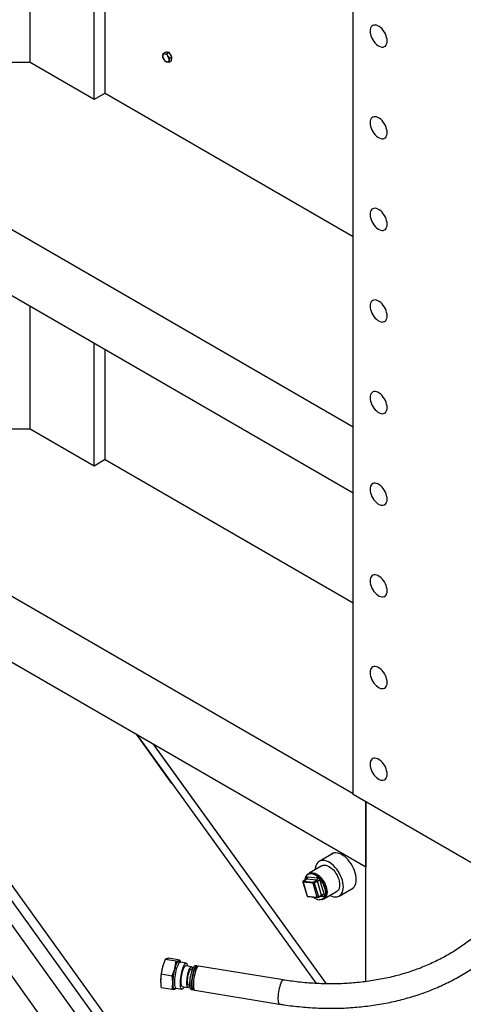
# Model space of a CAD drawing. Header units: millimetres. Extents: x 0 to 25230, y 0 to 17820.
# Tile 12 of 214: x 4123 to 4617, y 8630 to 9727. Entities that reach past the tile are written whole.
import ezdxf

# ---------------------------------------------------------------- set-up
doc = ezdxf.new("R2010")
doc.units = ezdxf.units.MM
doc.linetypes.add('SLD-Sólida', pattern=[0])
doc.layers.add('REFERÊNCIAS', color=9, linetype='SLD-Sólida')

msp = doc.modelspace()

# ---------------------------------------------------------------- linework, layer by layer
at = {"color": 7, "linetype": 'SLD-Sólida', "lineweight": 25, "ltscale": 30}
for p, q in [((4297.2, 8678.4), (4285, 8680.3)), ((4301.5, 8679.7), (4289.3, 8681.7)), ((4302.3, 8677.4), (4300.6, 8678.4)), ((4301.5, 8679.7), (4301.8, 8677.7)), ((4308.5, 8676.4), (4302.1, 8677.4)), ((4292.9, 8661.9), (4280.7, 8663.9)), ((4282.8, 8674.3), (4282.8, 8674.2)), ((4314.4, 8672.4), (4308, 8673.4)), ((4315.5, 8669.3), (4313.9, 8669.6)), ((4320.4, 8673.2), (4318.5, 8673.5)), ((4321.6, 8672.7), (4319.5, 8671.1)), ((4416.7, 8657.6), (4322.4, 8673)), ((4280, 8657.5), (4280, 8657.5)), ((4292.9, 8646.8), (4280.7, 8648.8)), ((4295.6, 8647.9), (4297.5, 8648.3)), ((4297.4, 8648.3), (4303.7, 8647.2)), ((4304.2, 8650.2), (4310.6, 8649.2)), ((4311, 8652), (4312.7, 8651.7)), ((4314.1, 8646.8), (4316.1, 8646.5)), ((4315.9, 8648.8), (4317.4, 8646.6)), ((4318, 8646.1), (4412.3, 8630.8))]:
    msp.add_line(p, q, dxfattribs=at)
at = {"color": 7, "linetype": 'SLD-Sólida', "lineweight": 25, "ltscale": 30, "flags": 128}
for points in [[(4295.6, 8647.9), (4295.4, 8647.9), (4294.9, 8648.1), (4294.5, 8648.6), (4294.1, 8649.6), (4293.9, 8650.8), (4293.7, 8652.3), (4293.6, 8654.1), (4293.7, 8656.1), (4293.8, 8658.2), (4294, 8660.5), (4294.3, 8662.8), (4294.7, 8665.2), (4295.2, 8667.5), (4295.7, 8669.6), (4296.3, 8671.7), (4296.9, 8673.5), (4297.5, 8675.1), (4298.2, 8676.4), (4298.8, 8677.5), (4299.4, 8678.1), (4300, 8678.5), (4300.5, 8678.4), (4300.6, 8678.4)], [(4300, 8678.9), (4299.5, 8678.6), (4299, 8678.1), (4298.4, 8677.3), (4297.8, 8676.2), (4297.3, 8675), (4296.7, 8673.5), (4296.2, 8671.8), (4295.7, 8670)], [(4297.4, 8648.3), (4296.9, 8648.5), (4296.5, 8649.1), (4296.2, 8650.1), (4296, 8651.3), (4295.8, 8652.9), (4295.8, 8654.7), (4295.8, 8656.6), (4296, 8658.8), (4296.2, 8661), (4296.5, 8663.3), (4296.9, 8665.6), (4297.4, 8667.8), (4297.9, 8669.9), (4298.5, 8671.8), (4299.1, 8673.5), (4299.8, 8674.9), (4300.4, 8676.1), (4301, 8676.9), (4301.6, 8677.3), (4302.1, 8677.4), (4302.1, 8677.4)], [(4301.4, 8677.9), (4301.3, 8678.2), (4300.9, 8678.7), (4300.5, 8678.9), (4300, 8678.9)], [(4306.2, 8649.9), (4306.1, 8649.8), (4305.5, 8648.6), (4304.9, 8647.8), (4304.3, 8647.3), (4303.8, 8647.2), (4303.3, 8647.5), (4302.9, 8648.1), (4302.5, 8649), (4302.3, 8650.3), (4302.2, 8651.8), (4302.1, 8653.6), (4302.2, 8655.6), (4302.3, 8657.7), (4302.5, 8660), (4302.9, 8662.3), (4303.3, 8664.5), (4303.8, 8666.8), (4304.3, 8668.8), (4304.9, 8670.8), (4305.5, 8672.5), (4306.1, 8673.9), (4306.7, 8675), (4307.4, 8675.8), (4307.9, 8676.3), (4308.5, 8676.4), (4309, 8676.2), (4309.4, 8675.6), (4309.7, 8674.6), (4309.9, 8673.4), (4310, 8673.1)], [(4282.8, 8674.2), (4282.7, 8674), (4282.2, 8672.2)], [(4304.2, 8650.2), (4304.1, 8650.3), (4303.7, 8650.6), (4303.3, 8651.4), (4303.1, 8652.4), (4303, 8653.7), (4302.9, 8655.3), (4303, 8657.1), (4303.1, 8659), (4303.3, 8661), (4303.7, 8663), (4304.1, 8665), (4304.5, 8666.9), (4305, 8668.6), (4305.6, 8670.2), (4306.1, 8671.4), (4306.7, 8672.4), (4307.2, 8673.1), (4307.7, 8673.4), (4308, 8673.4)], [(4312.7, 8651.7), (4312.5, 8651.2), (4311.9, 8650.2), (4311.4, 8649.5), (4310.9, 8649.2), (4310.4, 8649.2), (4310, 8649.6), (4309.7, 8650.3), (4309.5, 8651.4), (4309.3, 8652.7), (4309.3, 8654.2), (4309.3, 8656), (4309.5, 8657.9), (4309.7, 8659.9), (4310, 8662), (4310.4, 8663.9), (4310.9, 8665.8), (4311.4, 8667.6), (4311.9, 8669.1), (4312.5, 8670.4), (4313, 8671.4), (4313.6, 8672.1), (4314.1, 8672.4), (4314.5, 8672.4), (4314.9, 8672), (4315.2, 8671.3), (4315.5, 8670.2), (4315.6, 8669.3)], [(4311, 8652), (4310.7, 8652.2), (4310.4, 8652.7), (4310.2, 8653.6), (4310.1, 8654.8), (4310, 8656.2), (4310.1, 8657.8), (4310.3, 8659.5), (4310.5, 8661.3), (4310.9, 8663.1), (4311.3, 8664.8), (4311.7, 8666.3), (4312.2, 8667.5), (4312.7, 8668.6), (4313.2, 8669.2), (4313.6, 8669.6), (4313.9, 8669.6)], [(4314.1, 8646.8), (4314.1, 8646.8), (4313.7, 8647.1), (4313.3, 8647.7), (4313, 8648.6), (4312.8, 8649.9), (4312.7, 8651.4), (4312.6, 8653.1), (4312.7, 8655), (4312.9, 8657.1), (4313.1, 8659.2), (4313.5, 8661.3), (4313.9, 8663.4), (4314.4, 8665.5), (4314.9, 8667.4), (4315.4, 8669.1), (4316, 8670.6), (4316.6, 8671.8), (4317.2, 8672.7), (4317.8, 8673.3), (4318.3, 8673.5), (4318.5, 8673.5)], [(4317.1, 8647), (4316.5, 8646.6), (4316, 8646.5), (4315.6, 8646.8), (4315.2, 8647.4), (4314.9, 8648.3), (4314.7, 8649.6), (4314.6, 8651.1), (4314.6, 8652.8), (4314.6, 8654.7), (4314.8, 8656.7), (4315.1, 8658.9), (4315.4, 8661), (4315.8, 8663.1), (4316.3, 8665.2), (4316.8, 8667.1), (4317.4, 8668.8), (4317.9, 8670.3), (4318.5, 8671.5), (4319.1, 8672.4), (4319.7, 8673), (4320.2, 8673.2), (4320.7, 8673.1), (4321.1, 8672.7), (4321.2, 8672.4)], [(4315.9, 8648.8), (4315.8, 8648.8), (4315.5, 8649.5), (4315.3, 8650.6), (4315.1, 8651.9), (4315.1, 8653.4), (4315.1, 8655.1), (4315.3, 8657), (4315.5, 8659), (4315.8, 8661), (4316.2, 8663), (4316.7, 8664.8), (4317.2, 8666.5), (4317.7, 8668.1), (4318.2, 8669.3)], [(4320.2, 8670.6), (4319.6, 8669.3), (4319, 8667.7), (4318.5, 8665.9), (4318, 8663.9), (4317.5, 8661.8), (4317.1, 8659.6), (4316.8, 8657.5), (4316.6, 8655.4), (4316.5, 8653.4), (4316.5, 8651.5), (4316.6, 8649.9), (4316.7, 8648.5), (4317, 8647.4), (4317.3, 8646.7), (4317.7, 8646.2), (4318, 8646.1)], [(4322.4, 8673), (4321.9, 8672.9), (4321.3, 8672.5), (4320.8, 8671.7), (4320.2, 8670.6)], [(4293.5, 8654.3), (4293.5, 8652.7), (4293.6, 8651.2), (4293.8, 8650), (4294.1, 8648.9), (4294.4, 8648.2), (4294.8, 8647.6), (4295.2, 8647.4), (4295.7, 8647.4)], [(4414.5, 8655.3), (4413.9, 8653.9), (4413.3, 8652.3), (4412.8, 8650.5), (4412.3, 8648.5), (4411.8, 8646.4), (4411.4, 8644.3), (4411.2, 8642.1), (4410.9, 8640), (4410.8, 8638), (4410.8, 8636.2), (4410.9, 8634.6), (4411, 8633.2), (4411.3, 8632.1), (4411.6, 8631.3), (4412, 8630.9), (4412.3, 8630.8)], [(4416.7, 8657.6), (4416.2, 8657.5), (4415.7, 8657.1), (4415.1, 8656.4), (4414.5, 8655.3)], [(4295.7, 8647.4), (4296.2, 8647.7), (4296.6, 8648.1)]]:
    msp.add_lwpolyline(points, dxfattribs=at)
at = {"color": 7, "linetype": 'SLD-Sólida', "lineweight": 25, "ltscale": 900}
for centre, radius, start, end in [((4345.6, 8655.5), 65.6, 165.1928, 179.1149), ((4359.1, 8653.3), 65.6, 165.1928, 179.1149), ((4322.5, 8667.6), 4.62, 131.5174, 158.5661)]:
    msp.add_arc(centre, radius, start, end, dxfattribs=at)
at = {"color": 7, "linetype": 'SLD-Sólida', "lineweight": 25, "ltscale": 30}
for points, knots in [([(4412.3, 8630.8), (4414, 8630.5), (4419, 8629.7), (4427.2, 8628.6), (4436.9, 8627.6), (4446.5, 8626.8), (4456.2, 8626.3), (4465.8, 8626), (4475.3, 8626), (4484.8, 8626.3), (4494.2, 8626.9), (4503.6, 8627.7), (4512.8, 8628.8), (4522, 8630.1), (4531, 8631.7), (4540, 8633.6), (4548.8, 8635.7), (4557.5, 8638.1), (4566, 8640.7), (4574.4, 8643.6), (4582.6, 8646.8), (4590.7, 8650.2), (4598.5, 8653.8), (4606.2, 8657.7), (4613.7, 8661.8), (4621.1, 8666.2), (4628.2, 8670.7), (4635, 8675.5), (4641.7, 8680.5), (4648.1, 8685.8), (4654.3, 8691.2), (4660.3, 8696.8), (4666, 8702.7), (4671.5, 8708.7), (4676.7, 8714.9), (4681.6, 8721.2), (4686.3, 8727.8), (4690.7, 8734.5), (4694.9, 8741.3), (4698.7, 8748.3), (4702.3, 8755.5), (4705.6, 8762.8), (4708.6, 8770.2), (4711.3, 8777.7), (4713.7, 8785.4), (4715.9, 8793.2), (4717.7, 8801), (4719.2, 8809), (4720.4, 8817), (4721.4, 8825.1), (4722, 8833.3), (4722.2, 8840.2), (4722.3, 8844.4), (4722.3, 8845.9)], [0, 0, 0, 0, 0.010711, 0.030831, 0.050952, 0.071073, 0.091194, 0.111315, 0.131434, 0.151552, 0.171668, 0.191781, 0.211892, 0.232, 0.252103, 0.272202, 0.292295, 0.312382, 0.332461, 0.352533, 0.372595, 0.392648, 0.41269, 0.432721, 0.452739, 0.472745, 0.492736, 0.512714, 0.532677, 0.552625, 0.572559, 0.592478, 0.612384, 0.632276, 0.652155, 0.672023, 0.69188, 0.711729, 0.731571, 0.751407, 0.77124, 0.791071, 0.810902, 0.830734, 0.85057, 0.870411, 0.890259, 0.910116, 0.929983, 0.949861, 0.969751, 0.989654, 1, 1, 1, 1]), ([(4695.1, 8845.9), (4695.1, 8844.5), (4695, 8840.7), (4694.8, 8834.2), (4694.2, 8826.6), (4693.3, 8819.1), (4692.1, 8811.7), (4690.6, 8804.3), (4688.8, 8797), (4686.7, 8789.8), (4684.3, 8782.8), (4681.6, 8775.8), (4678.6, 8769), (4675.3, 8762.3), (4671.8, 8755.8), (4668, 8749.4), (4663.9, 8743.1), (4659.5, 8737.1), (4654.9, 8731.2), (4650, 8725.4), (4644.9, 8719.9), (4639.5, 8714.5), (4633.8, 8709.4), (4628, 8704.4), (4621.9, 8699.6), (4615.6, 8695.1), (4609, 8690.7), (4602.3, 8686.6), (4595.3, 8682.7), (4588.2, 8679.1), (4580.9, 8675.6), (4573.4, 8672.4), (4565.7, 8669.4), (4557.9, 8666.7), (4549.9, 8664.2), (4541.8, 8662), (4533.5, 8660), (4525.1, 8658.3), (4516.6, 8656.8), (4508, 8655.6), (4499.3, 8654.6), (4490.4, 8653.9), (4481.5, 8653.4), (4472.6, 8653.2), (4463.5, 8653.2), (4454.4, 8653.6), (4445.3, 8654.1), (4436.1, 8655), (4427.1, 8656), (4420.6, 8657), (4417.2, 8657.5), (4416.7, 8657.6)], [0, 0, 0, 0, 0.010753, 0.031784, 0.052827, 0.073891, 0.094975, 0.116078, 0.137199, 0.158337, 0.179488, 0.200651, 0.221824, 0.243002, 0.264183, 0.285363, 0.306538, 0.327705, 0.348862, 0.370006, 0.391134, 0.412246, 0.433339, 0.454413, 0.475467, 0.496501, 0.517515, 0.538511, 0.559487, 0.580446, 0.601388, 0.622315, 0.643227, 0.664126, 0.685014, 0.70589, 0.726757, 0.747616, 0.768468, 0.789313, 0.810153, 0.830988, 0.85182, 0.872648, 0.893473, 0.914297, 0.935119, 0.95594, 0.97676, 0.99648, 1, 1, 1, 1]), ([(4285, 8680.3), (4284.5, 8679), (4283.4, 8676.3), (4282.6, 8673.6), (4282.2, 8672.2)], [0, 0, 0, 0, 0.498963, 1, 1, 1, 1]), ([(4286.5, 8681.1), (4286.2, 8681), (4285.5, 8680.8), (4285.2, 8680.5), (4285, 8680.3)], [0, 0, 0, 0, 0.498791, 1, 1, 1, 1]), ([(4289.3, 8681.7), (4288.8, 8681.6), (4287.7, 8681.4), (4286.9, 8681.2), (4286.5, 8681.1)], [0, 0, 0, 0, 0.498963, 1, 1, 1, 1]), ([(4295.7, 8670), (4296, 8671.4), (4296.7, 8674.2), (4297, 8677), (4297.2, 8678.4)], [0, 0, 0, 0, 0.498791, 1, 1, 1, 1]), ([(4297.2, 8678.4), (4297.7, 8678.4), (4298.8, 8678.6), (4299.6, 8678.8), (4300, 8678.9)], [0, 0, 0, 0, 0.498963, 1, 1, 1, 1]), ([(4300, 8678.9), (4300.3, 8679), (4301, 8679.3), (4301.4, 8679.6), (4301.5, 8679.7)], [0, 0, 0, 0, 0.498791, 1, 1, 1, 1]), ([(4280.7, 8663.9), (4280.5, 8662.7), (4280.1, 8660.2), (4280.1, 8657.7), (4280, 8656.5)], [0, 0, 0, 0, 0.498963, 1, 1, 1, 1]), ([(4282.2, 8672.2), (4281.9, 8670.9), (4281.2, 8668.1), (4280.8, 8665.3), (4280.7, 8663.9)], [0, 0, 0, 0, 0.4987908, 1, 1, 1, 1]), ([(4292.9, 8661.9), (4293.4, 8663.3), (4294.5, 8665.9), (4295.3, 8668.7), (4295.7, 8670)], [0, 0, 0, 0, 0.498963, 1, 1, 1, 1]), ([(4280, 8656.5), (4280.1, 8655.2), (4280.1, 8652.6), (4280.5, 8650.1), (4280.7, 8648.8)], [0, 0, 0, 0, 0.51333, 1, 1, 1, 1]), ([(4293.5, 8654.3), (4293.5, 8655.6), (4293.4, 8658.1), (4293, 8660.7), (4292.9, 8661.9)], [0, 0, 0, 0, 0.51333, 1, 1, 1, 1]), ([(4292.9, 8646.8), (4293, 8648.1), (4293.4, 8650.5), (4293.5, 8653), (4293.5, 8654.3)], [0, 0, 0, 0, 0.498963, 1, 1, 1, 1]), ([(4295.7, 8647.4), (4295.3, 8647.3), (4294.5, 8647.1), (4293.4, 8646.9), (4292.9, 8646.8)], [0, 0, 0, 0, 0.498791, 1, 1, 1, 1]), ([(4297.2, 8648.2), (4297, 8648), (4296.7, 8647.8), (4296, 8647.5), (4295.7, 8647.4)], [0, 0, 0, 0, 0.498963, 1, 1, 1, 1])]:
    msp.add_open_spline(points, degree=3, knots=knots, dxfattribs=at)
at = {"layer": 'REFERÊNCIAS', "linetype": 'SLD-Sólida', "lineweight": 25, "ltscale": 30}
for p, q in [((4494.7, 8864.2), (4494.7, 9958.4)), ((4134.5, 9679.5), (4134.5, 9947)), ((4205.9, 9638.3), (4205.9, 9905.7)), ((4218.3, 9645.4), (4218.3, 9898.6)), ((4282.4, 9685), (4282.5, 9687.1)), ((4283.9, 9682.6), (4282.4, 9685)), ((4282.5, 9687.1), (4282.9, 9689.4)), ((4282.9, 9689.4), (4285.6, 9690.9)), ((4282.9, 9689.4), (4284.7, 9689.1)), ((4287.5, 9690.7), (4285.6, 9690.9)), ((4286.7, 9689), (4289.4, 9690.5)), ((4286.7, 9689), (4288.2, 9686.6)), ((4289.4, 9690.5), (4287.5, 9690.7)), ((4288.2, 9686.6), (4290, 9684.3)), ((4291, 9688.2), (4289.4, 9690.5)), ((4290, 9684.3), (4289.5, 9682)), ((4290, 9684.3), (4292.6, 9685.8)), ((4292.6, 9685.8), (4291, 9688.2)), ((4292.1, 9681.4), (4292.3, 9683.6)), ((4292.3, 9683.6), (4292.6, 9685.8)), ((4292.5, 9684.8), (4292.5, 9684.8)), ((4134.5, 9679.5), (4100.5, 9679.5)), ((4205.9, 9638.3), (4134.5, 9679.5)), ((4285.6, 9680.3), (4283.9, 9682.6)), ((4287.4, 9680), (4285.6, 9680.3)), ((4289.5, 9682), (4289.4, 9679.9)), ((4289.4, 9679.9), (4292.1, 9681.4)), ((4218.3, 9645.4), (4205.9, 9638.3)), ((4218.3, 9645.4), (4494.7, 9485.8)), ((4034.4, 9539.3), (4494.7, 9273.5)), ((3594.5, 9482.9), (4456.3, 8288.6)), ((3594.5, 9465.5), (4452.4, 8276.6)), ((4034.4, 9465.8), (4494.7, 9200.1)), ((4134.5, 9271.2), (4134.5, 9408)), ((4205.9, 9230), (4205.9, 9366.8)), ((4218.3, 9237.1), (4218.3, 9359.7)), ((4134.5, 9271.2), (4100.5, 9271.2)), ((4205.9, 9230), (4134.5, 9271.2)), ((4218.3, 9237.1), (4205.9, 9230)), ((4218.3, 9237.1), (4494.7, 9077.5)), ((4034.4, 9131), (4494.7, 8865.3)), ((4034.4, 9057.5), (4508.9, 8783.6)), ((4253, 8931.3), (4453.4, 8653.7)), ((4253, 8931.3), (4453.4, 8653.7)), ((4292.7, 8876.4), (4253, 8931.3)), ((4271.5, 8920.7), (4464.4, 8653.3)), ((4464.8, 8653.3), (4272.1, 8920.3)), ((4664.4, 8766.2), (4494.7, 8864.2)), ((4508.9, 8655.7), (4508.9, 8856.1)), ((4508.9, 8856.1), (4508.9, 8783.6)), ((4472.8, 8798.9), (4456.8, 8789.7)), ((4459.7, 8784.7), (4445.5, 8776.5)), ((4444.1, 8775.4), (4443.9, 8775)), ((4444.7, 8775.6), (4444.3, 8775.4)), ((4080.5, 8765.2), (4314.1, 8441.5)), ((4438.6, 8766.6), (4443.2, 8751.1)), ((4450, 8765.3), (4438.9, 8766.5)), ((4438.9, 8766.5), (4443.5, 8751)), ((4442.6, 8769.8), (4439.1, 8767.7)), ((4439.3, 8767.8), (4442.8, 8769.8)), ((4439.3, 8767.8), (4450.4, 8766.7)), ((4442.6, 8769.8), (4442.6, 8769.9)), ((4442.8, 8769.9), (4442.6, 8769.9)), ((4454, 8768.7), (4442.8, 8769.8)), ((4443.7, 8772.4), (4454.8, 8771.3)), ((4454.6, 8749.9), (4450, 8765.3)), ((4450.4, 8766.7), (4454, 8768.7)), ((4451.3, 8765.7), (4454.9, 8767.7)), ((4451.3, 8765.7), (4455.9, 8750.2)), ((4459.5, 8752.2), (4454.9, 8767.7)), ((4457.6, 8768.4), (4462.2, 8752.9)), ((4455.8, 8749.4), (4459.3, 8751.4)), ((4455.9, 8750.2), (4459.5, 8752.2)), ((4462, 8747.9), (4476.2, 8756.1)), ((4479.1, 8751.1), (4495, 8760.3)), ((4053.8, 8745), (4290.8, 8416.5)), ((4443.5, 8751), (4454.6, 8749.9)), ((4444.1, 8750.4), (4455.2, 8749.3)), ((4461, 8750.4), (4458, 8750.7)), ((4459.9, 8747.2), (4460.3, 8747.3)), ((4460.4, 8747.5), (4460.8, 8747.7))]:
    msp.add_line(p, q, dxfattribs=at)
at = {"layer": 'REFERÊNCIAS', "linetype": 'SLD-Sólida', "lineweight": 25, "ltscale": 30, "flags": 128}
for points in [[(4513.5, 9714.4), (4513.6, 9712.5), (4514, 9710.5), (4514.6, 9708.5), (4515.5, 9706.5), (4516.6, 9704.5), (4517.8, 9702.7), (4519.2, 9701), (4520.7, 9699.6), (4522.2, 9698.4), (4523.8, 9697.5), (4525.4, 9696.9), (4526.9, 9696.6), (4528.2, 9696.7), (4529.5, 9697.1), (4530.6, 9697.8), (4531.4, 9698.8), (4532, 9700.1), (4532.4, 9701.6), (4532.6, 9703.4), (4532.4, 9705.3), (4532, 9707.3), (4531.4, 9709.3), (4530.6, 9711.3), (4529.5, 9713.3), (4528.2, 9715.1), (4526.9, 9716.8), (4525.4, 9718.2), (4523.8, 9719.4), (4522.2, 9720.3), (4520.7, 9720.9), (4519.2, 9721.2), (4517.8, 9721.1), (4516.6, 9720.7), (4515.5, 9720), (4514.6, 9719), (4514, 9717.7), (4513.6, 9716.1), (4513.5, 9714.4)], [(4513.5, 9612.3), (4513.6, 9610.5), (4514, 9608.5), (4514.6, 9606.4), (4515.5, 9604.4), (4516.6, 9602.5), (4517.8, 9600.6), (4519.2, 9598.9), (4520.7, 9597.5), (4522.2, 9596.3), (4523.8, 9595.4), (4525.4, 9594.8), (4526.9, 9594.5), (4528.2, 9594.6), (4529.5, 9595), (4530.6, 9595.7), (4531.4, 9596.7), (4532, 9598), (4532.4, 9599.6), (4532.6, 9601.3), (4532.4, 9603.2), (4532, 9605.2), (4531.4, 9607.2), (4530.6, 9609.3), (4529.5, 9611.2), (4528.2, 9613), (4526.9, 9614.7), (4525.4, 9616.2), (4523.8, 9617.4), (4522.2, 9618.3), (4520.7, 9618.9), (4519.2, 9619.1), (4517.8, 9619.1), (4516.6, 9618.7), (4515.5, 9617.9), (4514.6, 9616.9), (4514, 9615.6), (4513.6, 9614.1), (4513.5, 9612.3)], [(4513.5, 9510.3), (4513.6, 9508.4), (4514, 9506.4), (4514.6, 9504.4), (4515.5, 9502.3), (4516.6, 9500.4), (4517.8, 9498.5), (4519.2, 9496.9), (4520.7, 9495.4), (4522.2, 9494.2), (4523.8, 9493.3), (4525.4, 9492.7), (4526.9, 9492.5), (4528.2, 9492.5), (4529.5, 9492.9), (4530.6, 9493.6), (4531.4, 9494.7), (4532, 9496), (4532.4, 9497.5), (4532.6, 9499.3), (4532.4, 9501.1), (4532, 9503.1), (4531.4, 9505.2), (4530.6, 9507.2), (4529.5, 9509.1), (4528.2, 9511), (4526.9, 9512.6), (4525.4, 9514.1), (4523.8, 9515.3), (4522.2, 9516.2), (4520.7, 9516.8), (4519.2, 9517.1), (4517.8, 9517), (4516.6, 9516.6), (4515.5, 9515.9), (4514.6, 9514.9), (4514, 9513.6), (4513.6, 9512), (4513.5, 9510.3)], [(4513.5, 9408.2), (4513.6, 9406.3), (4514, 9404.3), (4514.6, 9402.3), (4515.5, 9400.3), (4516.6, 9398.3), (4517.8, 9396.5), (4519.2, 9394.8), (4520.7, 9393.4), (4522.2, 9392.2), (4523.8, 9391.3), (4525.4, 9390.7), (4526.9, 9390.4), (4528.2, 9390.5), (4529.5, 9390.9), (4530.6, 9391.6), (4531.4, 9392.6), (4532, 9393.9), (4532.4, 9395.4), (4532.6, 9397.2), (4532.4, 9399.1), (4532, 9401.1), (4531.4, 9403.1), (4530.6, 9405.1), (4529.5, 9407.1), (4528.2, 9408.9), (4526.9, 9410.6), (4525.4, 9412), (4523.8, 9413.2), (4522.2, 9414.1), (4520.7, 9414.7), (4519.2, 9415), (4517.8, 9414.9), (4516.6, 9414.5), (4515.5, 9413.8), (4514.6, 9412.8), (4514, 9411.5), (4513.6, 9409.9), (4513.5, 9408.2)], [(4513.5, 9306.1), (4513.6, 9304.2), (4514, 9302.3), (4514.6, 9300.2), (4515.5, 9298.2), (4516.6, 9296.2), (4517.8, 9294.4), (4519.2, 9292.7), (4520.7, 9291.3), (4522.2, 9290.1), (4523.8, 9289.2), (4525.4, 9288.6), (4526.9, 9288.3), (4528.2, 9288.4), (4529.5, 9288.8), (4530.6, 9289.5), (4531.4, 9290.5), (4532, 9291.8), (4532.4, 9293.4), (4532.6, 9295.1), (4532.4, 9297), (4532, 9299), (4531.4, 9301), (4530.6, 9303), (4529.5, 9305), (4528.2, 9306.8), (4526.9, 9308.5), (4525.4, 9310), (4523.8, 9311.2), (4522.2, 9312.1), (4520.7, 9312.7), (4519.2, 9312.9), (4517.8, 9312.9), (4516.6, 9312.5), (4515.5, 9311.7), (4514.6, 9310.7), (4514, 9309.4), (4513.6, 9307.9), (4513.5, 9306.1)], [(4513.5, 9204.1), (4513.6, 9202.2), (4514, 9200.2), (4514.6, 9198.2), (4515.5, 9196.1), (4516.6, 9194.2), (4517.8, 9192.3), (4519.2, 9190.7), (4520.7, 9189.2), (4522.2, 9188), (4523.8, 9187.1), (4525.4, 9186.5), (4526.9, 9186.3), (4528.2, 9186.3), (4529.5, 9186.7), (4530.6, 9187.4), (4531.4, 9188.5), (4532, 9189.8), (4532.4, 9191.3), (4532.6, 9193), (4532.4, 9194.9), (4532, 9196.9), (4531.4, 9199), (4530.6, 9201), (4529.5, 9202.9), (4528.2, 9204.8), (4526.9, 9206.4), (4525.4, 9207.9), (4523.8, 9209.1), (4522.2, 9210), (4520.7, 9210.6), (4519.2, 9210.9), (4517.8, 9210.8), (4516.6, 9210.4), (4515.5, 9209.7), (4514.6, 9208.7), (4514, 9207.4), (4513.6, 9205.8), (4513.5, 9204.1)], [(4513.5, 9102), (4513.6, 9100.1), (4514, 9098.1), (4514.6, 9096.1), (4515.5, 9094.1), (4516.6, 9092.1), (4517.8, 9090.3), (4519.2, 9088.6), (4520.7, 9087.2), (4522.2, 9086), (4523.8, 9085.1), (4525.4, 9084.5), (4526.9, 9084.2), (4528.2, 9084.2), (4529.5, 9084.6), (4530.6, 9085.4), (4531.4, 9086.4), (4532, 9087.7), (4532.4, 9089.2), (4532.6, 9091), (4532.4, 9092.9), (4532, 9094.9), (4531.4, 9096.9), (4530.6, 9098.9), (4529.5, 9100.9), (4528.2, 9102.7), (4526.9, 9104.4), (4525.4, 9105.8), (4523.8, 9107), (4522.2, 9107.9), (4520.7, 9108.5), (4519.2, 9108.8), (4517.8, 9108.7), (4516.6, 9108.3), (4515.5, 9107.6), (4514.6, 9106.6), (4514, 9105.3), (4513.6, 9103.7), (4513.5, 9102)], [(4513.5, 8999.9), (4513.6, 8998), (4514, 8996.1), (4514.6, 8994), (4515.5, 8992), (4516.6, 8990), (4517.8, 8988.2), (4519.2, 8986.5), (4520.7, 8985.1), (4522.2, 8983.9), (4523.8, 8983), (4525.4, 8982.4), (4526.9, 8982.1), (4528.2, 8982.2), (4529.5, 8982.6), (4530.6, 8983.3), (4531.4, 8984.3), (4532, 8985.6), (4532.4, 8987.2), (4532.6, 8988.9), (4532.4, 8990.8), (4532, 8992.8), (4531.4, 8994.8), (4530.6, 8996.8), (4529.5, 8998.8), (4528.2, 9000.6), (4526.9, 9002.3), (4525.4, 9003.8), (4523.8, 9005), (4522.2, 9005.9), (4520.7, 9006.5), (4519.2, 9006.7), (4517.8, 9006.7), (4516.6, 9006.3), (4515.5, 9005.5), (4514.6, 9004.5), (4514, 9003.2), (4513.6, 9001.7), (4513.5, 8999.9)], [(4513.5, 8897.9), (4513.6, 8896), (4514, 8894), (4514.6, 8892), (4515.5, 8889.9), (4516.6, 8888), (4517.8, 8886.1), (4519.2, 8884.5), (4520.7, 8883), (4522.2, 8881.8), (4523.8, 8880.9), (4525.4, 8880.3), (4526.9, 8880), (4528.2, 8880.1), (4529.5, 8880.5), (4530.6, 8881.2), (4531.4, 8882.3), (4532, 8883.6), (4532.4, 8885.1), (4532.6, 8886.8), (4532.4, 8888.7), (4532, 8890.7), (4531.4, 8892.8), (4530.6, 8894.8), (4529.5, 8896.7), (4528.2, 8898.6), (4526.9, 8900.2), (4525.4, 8901.7), (4523.8, 8902.9), (4522.2, 8903.8), (4520.7, 8904.4), (4519.2, 8904.7), (4517.8, 8904.6), (4516.6, 8904.2), (4515.5, 8903.5), (4514.6, 8902.5), (4514, 8901.1), (4513.6, 8899.6), (4513.5, 8897.9)], [(4491.7, 8758.4), (4492.4, 8758.6), (4493.8, 8759.4), (4495.1, 8760.4), (4496.2, 8761.7), (4497, 8763.3), (4497.6, 8765.2), (4498, 8767.2), (4498.1, 8769.5), (4498, 8771.8), (4497.6, 8774.3), (4497, 8776.9), (4496.2, 8779.4), (4495.1, 8782), (4493.8, 8784.5), (4492.4, 8786.9), (4490.7, 8789.2), (4489, 8791.4), (4487.1, 8793.3), (4485.2, 8795), (4483.2, 8796.4), (4481.2, 8797.6), (4479.2, 8798.4), (4477.3, 8799), (4475.4, 8799.2), (4473.7, 8799.1), (4472.1, 8798.7), (4470.6, 8797.9), (4469.4, 8796.9)], [(4468.7, 8751.8), (4468.9, 8751.7), (4470.9, 8750.9), (4472.8, 8750.3), (4474.6, 8750.1), (4476.4, 8750.2), (4478, 8750.6), (4479.4, 8751.3), (4480.7, 8752.4), (4481.7, 8753.7), (4482.6, 8755.3), (4483.2, 8757.1), (4483.5, 8759.1), (4483.7, 8761.3), (4483.5, 8763.7), (4483.2, 8766.1), (4482.6, 8768.6), (4481.7, 8771.2), (4480.7, 8773.7), (4479.4, 8776.2), (4478, 8778.6), (4476.4, 8780.9), (4474.6, 8783), (4472.8, 8784.9), (4470.9, 8786.5), (4468.9, 8788), (4467, 8789.1), (4465, 8789.9), (4463.1, 8790.5), (4461.2, 8790.7), (4459.5, 8790.6), (4457.9, 8790.2), (4456.5, 8789.5), (4455.2, 8788.4), (4454.2, 8787.1), (4453.3, 8785.5), (4452.7, 8783.7), (4452.3, 8781.7), (4452.2, 8780.4)], [(4459.7, 8784.7), (4459.9, 8784.8), (4461.2, 8785.3), (4462.7, 8785.5), (4464.3, 8785.3), (4465.9, 8784.8), (4467.6, 8784), (4469.3, 8783), (4471, 8781.6), (4472.6, 8780.1), (4474.1, 8778.3), (4475.5, 8776.3), (4476.7, 8774.2), (4477.7, 8772.1), (4478.6, 8769.9), (4479.1, 8767.7), (4479.5, 8765.6), (4479.6, 8763.5), (4479.5, 8761.7), (4479.1, 8760), (4478.5, 8758.5), (4477.6, 8757.3), (4476.5, 8756.3), (4476.2, 8756.1)], [(4441, 8768.8), (4441.1, 8769.7), (4441.4, 8771.4), (4442, 8772.9), (4442.9, 8774.1), (4443.9, 8775.1), (4445.1, 8775.7), (4446.5, 8776.1), (4448, 8776.1), (4449.7, 8775.8), (4451.3, 8775.1), (4453, 8774.2), (4454.7, 8772.9), (4456.4, 8771.4), (4457.9, 8769.7), (4459.3, 8767.8), (4460.6, 8765.8), (4461.7, 8763.7), (4462.5, 8761.5), (4463.2, 8759.3), (4463.6, 8757.1), (4463.8, 8755.1), (4463.7, 8753.2), (4463.3, 8751.5), (4462.7, 8750), (4461.9, 8748.7), (4460.9, 8747.8), (4459.6, 8747.1), (4458.2, 8746.8), (4456.7, 8746.8), (4456.7, 8746.8)], [(4444.1, 8775.4), (4444.6, 8775.9), (4445.8, 8776.7), (4447.1, 8777.1), (4448.6, 8777.3), (4450.1, 8777.1), (4451.8, 8776.7), (4453.5, 8775.9), (4455.2, 8774.8), (4456.9, 8773.5), (4458.5, 8771.9), (4460, 8770.1), (4461.3, 8768.1), (4462.6, 8766.1), (4463.6, 8763.9), (4464.4, 8761.7), (4465, 8759.5), (4465.4, 8757.4), (4465.5, 8755.4), (4465.3, 8753.5), (4464.9, 8751.8), (4464.3, 8750.3), (4463.5, 8749.1), (4462.4, 8748.2), (4461.2, 8747.5), (4460.3, 8747.3)], [(4444.7, 8775.6), (4445.5, 8775.9), (4446.9, 8776.3), (4448.4, 8776.3), (4450, 8776), (4451.7, 8775.3), (4453.4, 8774.4), (4455.1, 8773.1), (4456.7, 8771.7), (4458.3, 8769.9), (4459.7, 8768), (4460.9, 8766), (4462, 8763.9), (4462.9, 8761.7), (4463.6, 8759.5), (4464, 8757.3), (4464.1, 8755.3), (4464, 8753.4), (4463.7, 8751.7), (4463.1, 8750.2), (4462.3, 8748.9), (4461.2, 8748), (4460.8, 8747.7)], [(4438.9, 8766.5), (4438.8, 8766.5), (4438.7, 8766.5), (4438.6, 8766.6), (4438.6, 8766.6)], [(4442.6, 8769.9), (4442.5, 8770.4), (4442.4, 8770.9), (4442.5, 8771.4), (4442.6, 8771.8), (4442.8, 8772.1), (4443, 8772.3), (4443.4, 8772.4), (4443.7, 8772.4)], [(4462.2, 8752.9), (4462.3, 8752.4), (4462.4, 8751.9), (4462.3, 8751.4), (4462.2, 8751.1), (4462, 8750.7), (4461.7, 8750.5), (4461.4, 8750.4), (4461, 8750.4)], [(4443.5, 8751), (4443.4, 8751), (4443.3, 8751), (4443.2, 8751.1), (4443.2, 8751.1)]]:
    msp.add_lwpolyline(points, dxfattribs=at)
at = {"layer": 'REFERÊNCIAS', "linetype": 'SLD-Sólida', "lineweight": 25, "ltscale": 900}
for centre, radius, start, end in [((4284.5, 9687.1), 1.98, 85.0519, 180.4746), ((4289.6, 9686.7), 7.05, 176.8405, 216.1936), ((4283.5, 9683.8), 5.43, 30.3011, 77.4119), ((4287.4, 9688.3), 2.61, 62.7452, 105.8121), ((4287.4, 9688.3), 2.48, 68.0641, 100.4932), ((4282.5, 9682.4), 7.05, 356.8405, 36.1936), ((4284.3, 9683.5), 8.36, 20.8593, 47.7742), ((4284.2, 9683.5), 8.35, 22.7833, 45.8502), ((4288.7, 9684.2), 3.87, 333.9219, 12.0592), ((4288.9, 9684.2), 3.64, 336.8757, 9.4366), ((4288.6, 9685.3), 5.43, 210.3011, 257.4119), ((4287.6, 9682), 1.98, 265.0519, 0.4746), ((4439.6, 8766.9), 1, 119.9973, 196.517), ((4440, 8766.8), 1.17, 125.3737, 197.9507), ((4439.3, 8767.4), 0.368, 82.4076, 119.4928), ((4442.8, 8769.4), 0.368, 82.4076, 119.4928), ((4441.5, 8771.7), 2.35, 305.3737, 17.9507), ((4451.1, 8765.7), 1.17, 125.3737, 197.9507), ((4450, 8768), 2.64, 268.6978, 299.5783), ((4450.1, 8765.4), 1.33, 13.0042, 73.8306), ((4452.6, 8770.6), 2.35, 305.3737, 17.9507), ((4453.6, 8767.4), 1.33, 13.0042, 73.8306), ((4453.7, 8767.5), 3.98, 13.0042, 73.8306), ((4457.5, 8763.1), 5.27, 88.6978, 119.5783), ((4458.9, 8751.9), 0.685, 312.6288, 25.654), ((4462.1, 8747.7), 5.27, 88.6978, 119.5783), ((4459.6, 8750.1), 1.5, 11.7031, 81.216), ((4444.2, 8751.4), 1, 196.517, 264.2786), ((4444.2, 8751.1), 0.751, 191.7652, 260.2114), ((4458.7, 8759.5), 12.9, 229.1183, 261.3388), ((4454.6, 8752.5), 2.64, 268.6978, 299.5783), ((4455.3, 8750), 0.751, 191.7652, 260.2114), ((4455.3, 8750.3), 1, 264.2786, 299.9973), ((4455.3, 8749.9), 0.685, 312.6288, 25.654)]:
    msp.add_arc(centre, radius, start, end, dxfattribs=at)
at = {"layer": 'REFERÊNCIAS', "linetype": 'SLD-Sólida', "lineweight": 25, "ltscale": 30}
for points, knots in [([(4284.7, 9689.1), (4285.2, 9689.1), (4285.8, 9689), (4286.5, 9689), (4286.7, 9689)], [0, 0, 0, 0, 0.748327, 1, 1, 1, 1]), ([(4289.4, 9679.9), (4289.2, 9679.9), (4288.5, 9679.9), (4287.9, 9680), (4287.4, 9680)], [0, 0, 0, 0, 0.251673, 1, 1, 1, 1]), ([(4443, 8770.2), (4443, 8770.2), (4443, 8770.2), (4442.9, 8769.9), (4442.7, 8769.8), (4442.6, 8769.8)], [0, 0, 0, 0, 0.281855, 0.679682, 1, 1, 1, 1]), ([(4459.3, 8751.4), (4459.4, 8751.5), (4459.6, 8751.6), (4459.7, 8751.6), (4459.8, 8751.6)], [0, 0, 0, 0, 0.369723, 1, 1, 1, 1])]:
    msp.add_open_spline(points, degree=3, knots=knots, dxfattribs=at)

doc.saveas('drawing.dxf')
